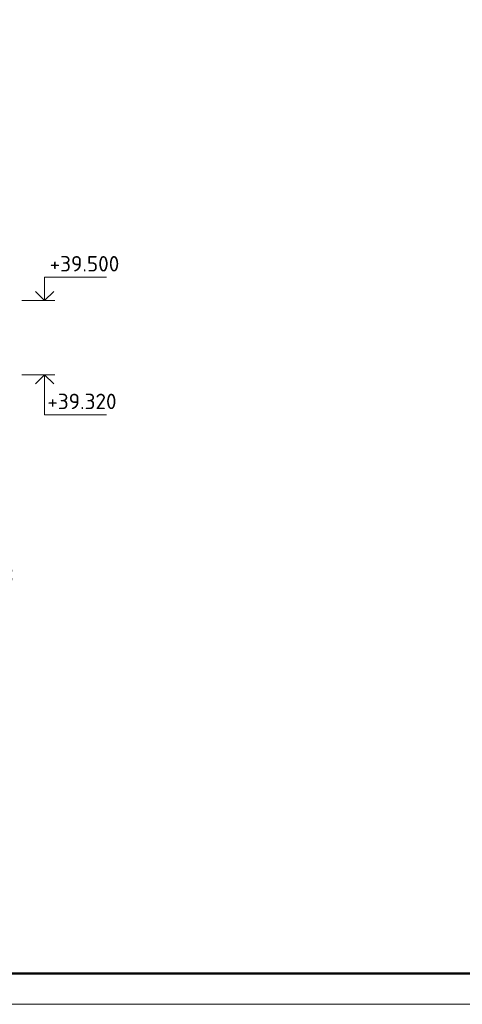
# Model space of a CAD drawing. Header units: millimetres. Extents: x 40580 to 1930067, y -240640 to 81020.
# Tile 31 of 256: x 298414 to 305586, y -240252 to -224302. Entities that reach past the tile are written whole.
import ezdxf

# ---------------------------------------------------------------- set-up
doc = ezdxf.new("R2010")
doc.units = ezdxf.units.MM
doc.layers.add('Standard', color=7, linetype='Continuous', lineweight=25)
doc.layers.add('Текст_ общее', color=7, linetype='Continuous', lineweight=25)
doc.styles.add('GOST 2.304', font='isocpeur.ttf', dxfattribs={"width": 0.8})
doc.styles.add('ISOCPEUR', font='isocpeur.ttf')

msp = doc.modelspace()

# ---------------------------------------------------------------- linework, layer by layer
at = {"layer": 'Standard', "color": 7, "linetype": 'Continuous', "lineweight": 13, "transparency": 33554687}
for p, q in [((298451.5, -228852.8), (298984.9, -228852.8)), ((298451.5, -230052.8), (298984.9, -230052.8))]:
    msp.add_line(p, q, dxfattribs=at)
msp.add_lwpolyline([(273279.5, -240252.5), (332679.5, -240252.5), (332679.5, -198252.5), (273279.5, -198252.5), (273279.5, -240252.5)], close=True, dxfattribs=at)
at = {"layer": 'Standard', "color": 7, "linetype": 'Continuous', "lineweight": 50, "transparency": 33554687}
msp.add_lwpolyline([(275279.5, -198752.5), (332179.5, -198752.5), (332179.5, -239752.5), (275279.5, -239752.5), (275279.5, -198752.5)], close=True, dxfattribs=at)
at = {"layer": 'Standard', "color": 7, "linetype": 'Continuous', "lineweight": 13, "transparency": 33554687}
for points in [[(298818.2, -228852.8), (298818.2, -228472.8), (299818.2, -228472.8)], [(298669.7, -228704.3), (298818.2, -228852.8), (298966.7, -228704.3)], [(298669.7, -230201.3), (298818.2, -230052.8), (298966.7, -230201.3)], [(298818.2, -230052.8), (298818.2, -230702.8), (299818.2, -230702.8)]]:
    msp.add_lwpolyline(points, dxfattribs=at)

# ---------------------------------------------------------------- texts
at = {"layer": 'Standard', "color": 7, "linetype": 'Continuous', "lineweight": 25, "transparency": 33554687, "char_height": 250, "attachment_point": 7, "style": 'ISOCPEUR'}
for s, insert, width in [('+39.500', (298899.5, -228381.2), 1066.327), ('+39.320', (298862, -230611.2), 1066.315)]:
    msp.add_mtext(s, dxfattribs=dict(at, insert=insert, width=width))
at = {"layer": 'Текст_ общее', "color": 7, "linetype": 'Continuous', "lineweight": 50, "transparency": 33554687, "insert": (288046.8, -233575.7), "char_height": 450, "width": 10170.264, "attachment_point": 7, "style": 'GOST 2.304'}
msp.add_mtext('Принципиальная\\~схема\\~обрамления\\~проёмов', dxfattribs=at)

doc.saveas('drawing.dxf')
